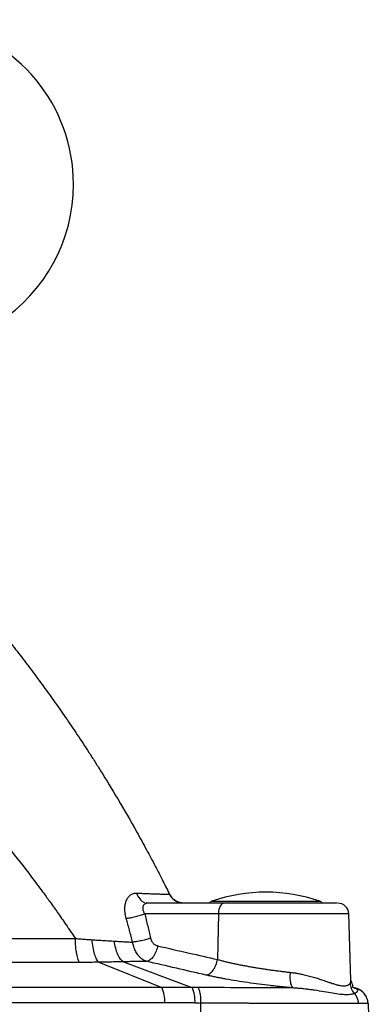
# Model space of a CAD drawing. Header units: millimetres. Extents: x 3 to 2091, y -59 to 1557.
# Tile 37 of 71: x 1007 to 1071, y 826 to 1006. Entities that reach past the tile are written whole.
import ezdxf

# ---------------------------------------------------------------- set-up
doc = ezdxf.new("R2010")
doc.units = ezdxf.units.MM

msp = doc.modelspace()

# ---------------------------------------------------------------- linework, layer by layer
at = {"color": 8, "linetype": 'Continuous', "lineweight": 25}
for p, q in [((1033.97, 846.17), (1034.08, 846.02)), ((1041.73, 844.86), (1061.39, 844.86)), ((1066.63, 842.58), (1042.92, 842.58))]:
    msp.add_line(p, q, dxfattribs=at)
at = {"color": 7, "linetype": 'Continuous', "lineweight": 25}
for p, q in [((1034.08, 846.02), (1034.11, 845.96)), ((1030.1, 844.51), (1029.79, 844.57)), ((1029.8, 844.48), (1029.79, 844.54)), ((1029.8, 844.48), (1029.79, 844.54)), ((1044.06, 844.51), (1030.1, 844.51)), ((1042.92, 842.58), (1029.51, 842.58)), ((1042.92, 842.58), (1042.75, 834.24)), ((1067.05, 830.47), (1066.63, 842.58)), ((1021.17, 833.74), (1032.64, 829.15)), ((1025.68, 833.83), (1038.12, 829.14)), ((1067.03, 830.47), (1067.03, 830.53)), ((1067.05, 830.47), (1067.05, 830.47)), ((1067.18, 829.24), (1067.68, 829.05)), ((1067.59, 829.08), (1067.72, 829.06)), ((1069.96, 827.18), (1069.82, 827.44)), ((1039.69, 826.31), (1039.79, 814.51)), ((1070.15, 826.22), (1070.56, 814.51))]:
    msp.add_line(p, q, dxfattribs=at)
at = {"color": 7, "linetype": 'Continuous', "lineweight": 25, "flags": 128}
msp.add_lwpolyline([(1044.06, 844.51), (1043.84, 844.48), (1043.63, 844.37), (1043.44, 844.19), (1043.27, 843.95), (1043.12, 843.66), (1043.02, 843.33), (1042.95, 842.96), (1042.92, 842.58)], dxfattribs=at)
at = {"color": 7, "linetype": 'Continuous', "lineweight": 25}
for centre, radius, start, end in [((986.56, 975.51), 30, 0, 237.0209), ((986.56, 975.51), 30, 302.9745, 0), ((1051.56, 816.51), 30, 70.8777, 109.1223), ((1042.06, 843.91), 1, 109.1223, 143.117), ((1061.06, 843.91), 1, 37.7309, 70.8777), ((1064.63, 842.51), 2, 2, 90), ((1027.55, 826.78), 5.61, 355.4175, 24.959), ((1033.31, 826.79), 5.36, 355.0174, 26.0662), ((1067.15, 826.11), 3, 2, 79.0933)]:
    msp.add_arc(centre, radius, start, end, dxfattribs=at)
for points, knots in [([(1001.25, 896.7), (1001.6, 896.27), (1002.31, 895.41), (1003.37, 894.1), (1004.44, 892.77), (1005.5, 891.43), (1006.57, 890.06), (1007.63, 888.67), (1008.7, 887.26), (1009.77, 885.83), (1010.84, 884.37), (1011.91, 882.9), (1012.98, 881.4), (1014.05, 879.88), (1015.12, 878.34), (1016.19, 876.78), (1017.26, 875.19), (1018.32, 873.59), (1019.38, 871.96), (1020.44, 870.3), (1022.2, 867.5), (1024.79, 863.24), (1027.56, 858.43), (1029.8, 854.33), (1031.39, 851.35), (1032.81, 848.58), (1033.69, 846.81), (1034.11, 845.96)], [0, 0, 0, 0, 0.0274697, 0.0552289, 0.0832777, 0.1116159, 0.1402437, 0.169161, 0.1983678, 0.2278642, 0.2576501, 0.2877256, 0.3180906, 0.3487451, 0.3796892, 0.4109228, 0.442446, 0.4742587, 0.506361, 0.5387529, 0.5714343, 0.6703216, 0.7857137, 0.8460274, 0.9018464, 0.9531706, 1, 1, 1, 1]), ([(981.23, 879.66), (981.51, 879.4), (982.45, 878.55), (984.41, 876.73), (987.44, 873.83), (991.42, 869.83), (995.86, 865.1), (1000.39, 859.94), (1004.75, 854.7), (1007.87, 850.69), (1009.92, 847.96), (1011.01, 846.5), (1012.26, 844.77), (1013.68, 842.78), (1015.25, 840.52), (1016.33, 838.91), (1016.9, 838.06)], [0, 0, 0, 0, 0.020835, 0.069395, 0.145746, 0.249998, 0.377729, 0.499994, 0.624877, 0.74999, 0.777613, 0.810844, 0.84969, 0.894158, 0.944259, 1, 1, 1, 1]), ([(1026.14, 841.76), (1026.12, 841.83), (1026.09, 841.97), (1026.04, 842.18), (1025.99, 842.39), (1025.95, 842.68), (1025.91, 843.03), (1025.89, 843.45), (1025.91, 843.85), (1025.98, 844.38), (1026.15, 844.98), (1026.42, 845.48), (1026.7, 845.81), (1026.93, 846.01), (1027.18, 846.16), (1027.43, 846.26), (1027.65, 846.31), (1027.84, 846.34), (1027.98, 846.34), (1028.05, 846.34)], [0, 0, 0, 0, 0.0313024, 0.0625294, 0.0937387, 0.1249882, 0.1878609, 0.2501254, 0.3128727, 0.3751821, 0.4999686, 0.6248353, 0.6875816, 0.7498369, 0.8122993, 0.8748951, 0.9168223, 0.9584482, 1, 1, 1, 1]), ([(1028.05, 846.34), (1028.15, 846.33), (1028.37, 846.32), (1028.68, 846.31), (1028.99, 846.3), (1029.28, 846.28), (1029.57, 846.27), (1029.86, 846.26), (1030.13, 846.25), (1030.66, 846.23), (1031.4, 846.2), (1032.24, 846.18), (1032.92, 846.16), (1033.34, 846.16), (1033.59, 846.15), (1033.73, 846.16), (1033.84, 846.16), (1033.92, 846.16), (1033.95, 846.17), (1033.97, 846.17)], [0, 0, 0, 0, 0.0315245, 0.0629617, 0.0943168, 0.1255951, 0.1568017, 0.187942, 0.2190214, 0.2500452, 0.375754, 0.4999922, 0.6249639, 0.7499599, 0.8000996, 0.8501434, 0.9001212, 0.9500632, 1, 1, 1, 1]), ([(1036.25, 844.54), (1036.01, 844.59), (1035.53, 844.69), (1034.9, 845.05), (1034.38, 845.51), (1034.17, 845.88), (1034.06, 846.06)], [0, 0, 0, 0, 0.247224, 0.500423, 0.753245, 1, 1, 1, 1]), ([(1030.1, 844.51), (1030.07, 844.51), (1030.01, 844.51), (1029.93, 844.5), (1029.86, 844.49), (1029.81, 844.48), (1029.78, 844.47)], [0, 0, 0, 0, 0.253629, 0.504697, 0.753416, 1, 1, 1, 1]), ([(1064.54, 844.51), (1064.56, 844.51), (1064.61, 844.51), (1063.93, 844.51), (1062.58, 844.51), (1060.64, 844.51), (1058.29, 844.51), (1055.58, 844.51), (1052.59, 844.51), (1049.52, 844.51), (1046.58, 844.51), (1044.89, 844.51), (1044.06, 844.51)], [0, 0, 0, 0, 0.052109, 0.159989, 0.267868, 0.372853, 0.473225, 0.576666, 0.683889, 0.7921, 0.898352, 1, 1, 1, 1]), ([(1026.14, 841.76), (1026.37, 841.78), (1026.64, 841.81), (1027.22, 841.91), (1027.53, 841.98), (1028.14, 842.13), (1028.45, 842.22), (1029.02, 842.4), (1029.28, 842.49), (1029.51, 842.58)], [0, 0, 0, 0, 0.25, 0.25, 0.5, 0.5, 0.75, 0.75, 1, 1, 1, 1]), ([(1027.32, 837.39), (1027.22, 837.75), (1027.04, 838.48), (1026.75, 839.56), (1026.45, 840.66), (1026.25, 841.39), (1026.14, 841.76)], [0, 0, 0, 0, 0.246467, 0.495285, 0.74646, 1, 1, 1, 1]), ([(1029.51, 842.58), (1029.6, 842.21), (1029.79, 841.47), (1030.06, 840.35), (1030.32, 839.24), (1030.49, 838.5), (1030.58, 838.12)], [0, 0, 0, 0, 0.25152, 0.502017, 0.751505, 1, 1, 1, 1]), ([(977.75, 838.13), (978.45, 838.13), (979.87, 838.13), (981.99, 838.13), (984.14, 838.12), (986.3, 838.12), (988.48, 838.12), (990.68, 838.11), (992.9, 838.11), (995.14, 838.1), (997.89, 838.1), (1001.16, 838.09), (1004.97, 838.09), (1008.88, 838.08), (1012.86, 838.07), (1015.55, 838.07), (1016.9, 838.06)], [0, 0, 0, 0, 0.053517, 0.107538, 0.162066, 0.217102, 0.272651, 0.328713, 0.38529, 0.442386, 0.500003, 0.595378, 0.693051, 0.793036, 0.895347, 1, 1, 1, 1]), ([(1017.69, 833.7), (1017.6, 833.81), (1017.5, 834), (1017.31, 834.52), (1017.23, 834.87), (1017.08, 835.67), (1017.02, 836.13), (1016.94, 837.08), (1016.91, 837.58), (1016.9, 838.06)], [0, 0, 0, 0, 0.25, 0.25, 0.5, 0.5, 0.75, 0.75, 1, 1, 1, 1]), ([(1016.9, 838.06), (1017.08, 838.05), (1017.43, 838.02), (1017.94, 837.98), (1018.46, 837.94), (1018.96, 837.9), (1019.46, 837.87), (1019.8, 837.85), (1019.96, 837.84)], [0, 0, 0, 0, 0.16959, 0.337991, 0.505217, 0.671283, 0.836205, 1, 1, 1, 1]), ([(1030.58, 838.12), (1030.35, 838.04), (1030.1, 837.96), (1029.55, 837.8), (1029.26, 837.73), (1028.66, 837.59), (1028.36, 837.54), (1027.81, 837.45), (1027.55, 837.41), (1027.32, 837.39)], [0, 0, 0, 0, 0.25, 0.25, 0.5, 0.5, 0.75, 0.75, 1, 1, 1, 1]), ([(1030.58, 838.12), (1030.59, 838.08), (1030.61, 837.99), (1030.65, 837.86), (1030.7, 837.74), (1030.78, 837.58), (1030.89, 837.39), (1031.05, 837.2), (1031.24, 837.03), (1031.44, 836.9), (1031.65, 836.79), (1031.8, 836.75), (1031.87, 836.73)], [0, 0, 0, 0, 0.061955, 0.124046, 0.186619, 0.250016, 0.374873, 0.50012, 0.624128, 0.749979, 0.874774, 1, 1, 1, 1]), ([(1021.17, 833.74), (1021.03, 833.84), (1020.89, 834.02), (1020.62, 834.52), (1020.5, 834.84), (1020.28, 835.59), (1020.19, 836.01), (1020.04, 836.91), (1019.99, 837.38), (1019.96, 837.84)], [0, 0, 0, 0, 0.25, 0.25, 0.5, 0.5, 0.75, 0.75, 1, 1, 1, 1]), ([(1019.96, 837.84), (1020.14, 837.82), (1020.49, 837.8), (1021.01, 837.77), (1021.52, 837.74), (1022.03, 837.71), (1022.53, 837.68), (1023.03, 837.65), (1023.52, 837.62), (1023.84, 837.6), (1024, 837.59)], [0, 0, 0, 0, 0.127386, 0.254078, 0.38008, 0.505401, 0.630045, 0.754022, 0.877337, 1, 1, 1, 1]), ([(1025.68, 833.83), (1025.49, 833.92), (1025.3, 834.08), (1024.94, 834.53), (1024.77, 834.83), (1024.47, 835.51), (1024.34, 835.9), (1024.13, 836.72), (1024.05, 837.16), (1024, 837.59)], [0, 0, 0, 0, 0.25, 0.25, 0.5, 0.5, 0.75, 0.75, 1, 1, 1, 1]), ([(1024, 837.59), (1024.17, 837.58), (1024.5, 837.56), (1024.99, 837.53), (1025.47, 837.5), (1025.95, 837.47), (1026.41, 837.45), (1026.87, 837.42), (1027.17, 837.4), (1027.32, 837.39)], [0, 0, 0, 0, 0.146537, 0.291825, 0.435877, 0.578706, 0.720327, 0.860753, 1, 1, 1, 1]), ([(1029.85, 833.9), (1029.8, 833.92), (1029.71, 833.95), (1029.57, 834), (1029.43, 834.07), (1029.3, 834.14), (1029.17, 834.22), (1029.05, 834.3), (1028.93, 834.39), (1028.82, 834.48), (1028.72, 834.58), (1028.61, 834.68), (1028.52, 834.78), (1028.42, 834.89), (1028.34, 835), (1028.2, 835.18), (1028.03, 835.44), (1027.83, 835.8), (1027.66, 836.18), (1027.52, 836.58), (1027.4, 836.98), (1027.35, 837.26), (1027.32, 837.39)], [0, 0, 0, 0, 0.040618, 0.080476, 0.119575, 0.157914, 0.195496, 0.232325, 0.268404, 0.303737, 0.338331, 0.372183, 0.405286, 0.437634, 0.469224, 0.500054, 0.587549, 0.673405, 0.757581, 0.840068, 0.920905, 1, 1, 1, 1]), ([(1031.87, 836.73), (1031.81, 836.41), (1031.72, 836.06), (1031.46, 835.4), (1031.29, 835.08), (1030.91, 834.54), (1030.69, 834.32), (1030.26, 834.01), (1030.05, 833.93), (1029.85, 833.9)], [0, 0, 0, 0, 0.25, 0.25, 0.5, 0.5, 0.75, 0.75, 1, 1, 1, 1]), ([(1031.87, 836.73), (1033.77, 836.29), (1037.4, 835.46), (1041.03, 834.63), (1042.75, 834.24)], [0, 0, 0, 0, 0.525142, 1, 1, 1, 1]), ([(1017.69, 833.7), (1016.95, 833.7), (1015.45, 833.7), (1013.21, 833.7), (1010.96, 833.7), (1008.7, 833.7), (1006.43, 833.69), (1004.16, 833.69), (1001.88, 833.69), (999.59, 833.69), (997.3, 833.69), (995, 833.69), (992.69, 833.69), (990.37, 833.69), (988.05, 833.69), (985.72, 833.69), (983.39, 833.68), (981.05, 833.68), (979.48, 833.68), (978.7, 833.68)], [0, 0, 0, 0, 0.057792, 0.11571, 0.173755, 0.231926, 0.290226, 0.348654, 0.407211, 0.465897, 0.524714, 0.583661, 0.642739, 0.701949, 0.761292, 0.820767, 0.880377, 0.940121, 1, 1, 1, 1]), ([(1021.17, 833.74), (1020.98, 833.73), (1020.6, 833.73), (1020.03, 833.72), (1019.46, 833.71), (1018.88, 833.7), (1018.29, 833.7), (1017.89, 833.7), (1017.69, 833.7)], [0, 0, 0, 0, 0.16404, 0.329102, 0.495209, 0.662381, 0.830639, 1, 1, 1, 1]), ([(1025.68, 833.83), (1025.5, 833.82), (1025.14, 833.82), (1024.59, 833.8), (1024.03, 833.79), (1023.47, 833.78), (1022.9, 833.77), (1022.33, 833.76), (1021.75, 833.75), (1021.36, 833.74), (1021.17, 833.74)], [0, 0, 0, 0, 0.123324, 0.247078, 0.371288, 0.495977, 0.62117, 0.74689, 0.873159, 1, 1, 1, 1]), ([(1029.85, 833.9), (1029.7, 833.9), (1029.41, 833.89), (1028.96, 833.89), (1028.5, 833.88), (1028.04, 833.87), (1027.58, 833.86), (1027.11, 833.85), (1026.64, 833.84), (1026.16, 833.84), (1025.84, 833.83), (1025.68, 833.83)], [0, 0, 0, 0, 0.111185, 0.22238, 0.333572, 0.444751, 0.555902, 0.667014, 0.778076, 0.889075, 1, 1, 1, 1]), ([(1040.71, 831.4), (1038.9, 831.81), (1035.28, 832.65), (1031.66, 833.48), (1029.85, 833.9)], [0, 0, 0, 0, 0.499546, 1, 1, 1, 1]), ([(1040.71, 831.4), (1040.91, 831.42), (1041.12, 831.51), (1041.56, 831.81), (1041.78, 832.02), (1042.17, 832.57), (1042.34, 832.89), (1042.6, 833.56), (1042.69, 833.91), (1042.75, 834.24)], [0, 0, 0, 0, 0.25, 0.25, 0.5, 0.5, 0.75, 0.75, 1, 1, 1, 1]), ([(1042.75, 834.24), (1042.86, 834.21), (1043.08, 834.15), (1043.42, 834.06), (1043.76, 833.97), (1044.11, 833.88), (1044.45, 833.8), (1044.81, 833.72), (1045.16, 833.64), (1045.51, 833.56), (1045.87, 833.48), (1046.23, 833.41), (1046.59, 833.33), (1046.95, 833.26), (1047.31, 833.19), (1047.67, 833.12), (1048.03, 833.06), (1048.39, 832.99), (1048.74, 832.93), (1049.24, 832.84), (1049.87, 832.74), (1050.65, 832.61), (1051.42, 832.49), (1052.2, 832.38), (1052.98, 832.27), (1053.75, 832.17), (1054.52, 832.07), (1055.28, 831.98), (1055.78, 831.92), (1056.03, 831.9)], [0, 0, 0, 0, 0.029435, 0.058674, 0.087719, 0.116568, 0.145223, 0.173682, 0.201947, 0.230016, 0.257891, 0.285571, 0.313057, 0.340348, 0.367444, 0.394346, 0.421054, 0.447568, 0.473887, 0.500012, 0.555666, 0.611291, 0.666888, 0.72246, 0.778008, 0.833534, 0.88904, 0.944528, 1, 1, 1, 1]), ([(1056.51, 829.05), (1056.37, 829.07), (1056.1, 829.09), (1055.69, 829.13), (1055.28, 829.17), (1054.87, 829.22), (1054.46, 829.26), (1054.05, 829.3), (1053.64, 829.35), (1053.23, 829.39), (1052.82, 829.44), (1051.85, 829.55), (1050.32, 829.74), (1048.25, 830.02), (1046.24, 830.33), (1044.67, 830.6), (1043.54, 830.81), (1042.8, 830.95), (1042.08, 831.1), (1041.38, 831.25), (1040.93, 831.35), (1040.71, 831.4)], [0, 0, 0, 0, 0.025448, 0.050779, 0.076001, 0.101121, 0.126146, 0.151082, 0.175937, 0.200716, 0.225428, 0.250078, 0.376274, 0.50001, 0.626032, 0.749962, 0.80078, 0.851111, 0.901036, 0.950637, 1, 1, 1, 1]), ([(1056.51, 829.05), (1056.42, 829.1), (1056.34, 829.21), (1056.19, 829.55), (1056.13, 829.77), (1056.04, 830.31), (1056.01, 830.62), (1056, 831.26), (1056.01, 831.59), (1056.03, 831.9)], [0, 0, 0, 0, 0.25, 0.25, 0.5, 0.5, 0.75, 0.75, 1, 1, 1, 1]), ([(1056.03, 831.9), (1056.14, 831.88), (1056.37, 831.86), (1056.7, 831.81), (1057.04, 831.76), (1057.39, 831.7), (1057.74, 831.63), (1058.28, 831.52), (1059.05, 831.34), (1059.98, 831.09), (1060.89, 830.82), (1061.77, 830.53), (1062.56, 830.26), (1063.31, 830), (1063.96, 829.78), (1064.6, 829.6), (1065.15, 829.47), (1065.65, 829.41), (1066.07, 829.43), (1066.38, 829.51), (1066.6, 829.63), (1066.76, 829.75), (1066.84, 829.85), (1066.88, 829.9)], [0, 0, 0, 0, 0.019663, 0.039837, 0.060527, 0.081738, 0.103473, 0.125737, 0.1848, 0.251538, 0.314449, 0.377326, 0.44932, 0.50277, 0.568694, 0.627538, 0.691048, 0.751527, 0.81302, 0.875443, 0.914023, 0.955531, 1, 1, 1, 1]), ([(1039.18, 829.14), (1039.25, 829.07), (1039.32, 828.95), (1039.44, 828.62), (1039.5, 828.39), (1039.6, 827.87), (1039.64, 827.57), (1039.68, 826.94), (1039.69, 826.62), (1039.69, 826.31)], [0, 0, 0, 0, 0.25, 0.25, 0.5, 0.5, 0.75, 0.75, 1, 1, 1, 1]), ([(1056.51, 829.05), (1054.12, 829.06), (1051.42, 829.07), (1045.57, 829.1), (1042.43, 829.11), (1039.18, 829.14)], [0, 0, 0, 0, 0.5, 0.5, 1, 1, 1, 1]), ([(1067.68, 828.04), (1067.65, 828.03), (1067.6, 828.01), (1067.51, 827.98), (1067.33, 827.92), (1067.04, 827.86), (1066.62, 827.81), (1066, 827.8), (1065.07, 827.87), (1063.75, 828.08), (1062.19, 828.36), (1060.81, 828.58), (1059.67, 828.74), (1058.89, 828.84), (1058.11, 828.93), (1057.31, 829), (1056.77, 829.04), (1056.51, 829.05)], [0, 0, 0, 0, 0.015733, 0.035713, 0.062504, 0.125018, 0.18824, 0.250041, 0.369908, 0.499966, 0.620908, 0.749936, 0.802132, 0.853247, 0.903271, 0.952192, 1, 1, 1, 1]), ([(1066.88, 829.9), (1066.9, 829.58), (1066.97, 829.25), (1067.24, 828.61), (1067.43, 828.31), (1067.68, 828.04)], [0, 0, 0, 0, 0.5, 0.5, 1, 1, 1, 1]), ([(1067.31, 829.28), (1067.35, 829.28), (1067.46, 829.31), (1067.22, 829.99), (1067.05, 830.46)], [0, 0, 0, 0, 0.309932, 1, 1, 1, 1]), ([(1067.68, 829.05), (1067.71, 829.04), (1067.78, 829.03), (1067.87, 828.99), (1067.95, 828.96), (1068.03, 828.92), (1068.09, 828.87), (1068.14, 828.82), (1068.18, 828.77), (1068.22, 828.72), (1068.23, 828.66), (1068.24, 828.59), (1068.22, 828.5), (1068.17, 828.4), (1068.09, 828.3), (1067.98, 828.21), (1067.85, 828.12), (1067.73, 828.07), (1067.68, 828.04)], [0, 0, 0, 0, 0.046755, 0.094238, 0.142447, 0.19138, 0.241032, 0.291403, 0.342489, 0.394289, 0.446802, 0.500026, 0.587044, 0.672632, 0.756752, 0.83937, 0.92046, 1, 1, 1, 1]), ([(1069.82, 827.44), (1069.75, 827.59), (1069.56, 827.97), (1069.08, 828.45), (1068.43, 828.87), (1067.95, 829), (1067.71, 829.06)], [0, 0, 0, 0, 0.1725333, 0.4573629, 0.7359347, 1, 1, 1, 1]), ([(1070.15, 826.22), (1070.14, 826.53), (1070.08, 826.86), (1069.84, 827.49), (1069.66, 827.8), (1069.2, 828.33), (1068.92, 828.55), (1068.33, 828.89), (1068.02, 829), (1067.71, 829.06)], [0, 0, 0, 0, 0.25, 0.25, 0.5, 0.5, 0.75, 0.75, 1, 1, 1, 1]), ([(1067.68, 828.04), (1067.71, 828), (1067.78, 827.91), (1067.88, 827.77), (1067.97, 827.63), (1068.04, 827.49), (1068.11, 827.35), (1068.16, 827.21), (1068.21, 827.08), (1068.25, 826.95), (1068.28, 826.83), (1068.31, 826.71), (1068.33, 826.59), (1068.35, 826.48), (1068.36, 826.38), (1068.37, 826.28), (1068.37, 826.22), (1068.37, 826.19)], [0, 0, 0, 0, 0.087504, 0.172265, 0.254162, 0.333104, 0.409021, 0.481868, 0.55162, 0.618268, 0.681821, 0.742301, 0.799739, 0.854177, 0.905663, 0.954252, 1, 1, 1, 1]), ([(1038.65, 826.32), (1037.72, 826.32), (1035.89, 826.33), (1034.05, 826.33), (1033.15, 826.33)], [0, 0, 0, 0, 0.508282, 1, 1, 1, 1]), ([(1068.37, 826.19), (1068.31, 826.19), (1068.19, 826.19), (1068, 826.19), (1067.81, 826.19), (1067.6, 826.19), (1067.39, 826.19), (1067.18, 826.19), (1066.95, 826.19), (1066.72, 826.19), (1066.48, 826.19), (1066.24, 826.19), (1065.99, 826.19), (1065.73, 826.19), (1065.47, 826.19), (1065.2, 826.19), (1064.93, 826.19), (1064.65, 826.19), (1064.37, 826.19), (1064.08, 826.19), (1063.78, 826.19), (1063.48, 826.19), (1063.18, 826.19), (1062.87, 826.2), (1062.56, 826.2), (1062.24, 826.2), (1061.92, 826.2), (1061.59, 826.2), (1061.26, 826.2), (1060.93, 826.2), (1060.59, 826.2), (1060.25, 826.2), (1059.91, 826.2), (1059.56, 826.2), (1059.21, 826.21), (1058.86, 826.21), (1058.51, 826.21), (1058.15, 826.21), (1057.79, 826.21), (1057.43, 826.21), (1057.06, 826.21), (1056.7, 826.22), (1056.33, 826.22), (1055.96, 826.22), (1055.58, 826.22), (1055.21, 826.22), (1054.83, 826.22), (1054.46, 826.22), (1054.08, 826.23), (1053.7, 826.23), (1053.32, 826.23), (1052.94, 826.23), (1052.55, 826.23), (1052.17, 826.23), (1051.79, 826.24), (1051.4, 826.24), (1051.02, 826.24), (1050.63, 826.24), (1050.25, 826.24), (1049.86, 826.25), (1049.48, 826.25), (1049.09, 826.25), (1048.71, 826.25), (1048.32, 826.25), (1047.94, 826.26), (1047.55, 826.26), (1047.17, 826.26), (1046.78, 826.26), (1046.4, 826.27), (1046.02, 826.27), (1045.64, 826.27), (1045.26, 826.27), (1044.88, 826.28), (1044.5, 826.28), (1044.12, 826.28), (1043.75, 826.28), (1043.37, 826.29), (1043, 826.29), (1042.62, 826.29), (1042.25, 826.29), (1041.88, 826.3), (1041.51, 826.3), (1041.15, 826.3), (1040.78, 826.31), (1040.42, 826.31), (1040.06, 826.31), (1039.81, 826.31), (1039.69, 826.31)], [0, 0, 0, 0, 0.014501, 0.028937, 0.043308, 0.057613, 0.071854, 0.086029, 0.100139, 0.114184, 0.128164, 0.142079, 0.155928, 0.169713, 0.183432, 0.197086, 0.210675, 0.224199, 0.237658, 0.251051, 0.26438, 0.277643, 0.290841, 0.303974, 0.317042, 0.330045, 0.342982, 0.355854, 0.368662, 0.381404, 0.394081, 0.406692, 0.419239, 0.43172, 0.444137, 0.456488, 0.468774, 0.480994, 0.49315, 0.505241, 0.517266, 0.529226, 0.541121, 0.552951, 0.564716, 0.576415, 0.58805, 0.599619, 0.611123, 0.622562, 0.633936, 0.645245, 0.656488, 0.667667, 0.67878, 0.689828, 0.700811, 0.711728, 0.722581, 0.733368, 0.744091, 0.754748, 0.76534, 0.775866, 0.786328, 0.796725, 0.807056, 0.817322, 0.827523, 0.837659, 0.84773, 0.857735, 0.867676, 0.877551, 0.887361, 0.897106, 0.906786, 0.9164, 0.92595, 0.935434, 0.944853, 0.954207, 0.963496, 0.97272, 0.981878, 0.990972, 1, 1, 1, 1]), ([(1070.15, 826.22), (1070.15, 826.21), (1070.15, 826.21), (1070.13, 826.21), (1070.11, 826.21), (1070.07, 826.2), (1070.02, 826.2), (1069.97, 826.2), (1069.9, 826.2), (1069.82, 826.2), (1069.73, 826.19), (1069.63, 826.19), (1069.51, 826.19), (1069.39, 826.19), (1069.25, 826.19), (1069.1, 826.19), (1068.94, 826.19), (1068.76, 826.19), (1068.57, 826.19), (1068.44, 826.19), (1068.37, 826.19)], [0, 0, 0, 0, 0.052756, 0.105841, 0.159256, 0.213, 0.267073, 0.321476, 0.376208, 0.43127, 0.48666, 0.542381, 0.59843, 0.654809, 0.711518, 0.768556, 0.825923, 0.883619, 0.941645, 1, 1, 1, 1])]:
    msp.add_open_spline(points, degree=3, knots=knots, dxfattribs=at)
at = {"color": 8, "linetype": 'Continuous', "lineweight": 25}
for points, knots in [([(1028.05, 846.34), (1028.17, 845.95), (1028.36, 845.58), (1028.86, 844.98), (1029.16, 844.76), (1029.47, 844.63)], [0, 0, 0, 0, 0.5, 0.5, 1, 1, 1, 1]), ([(1033.97, 846.17), (1034.11, 845.94), (1034.4, 845.46), (1035.06, 844.94), (1035.67, 844.63), (1036.07, 844.59), (1036.18, 844.58)], [0, 0, 0, 0, 0.286441, 0.584148, 0.8818, 1, 1, 1, 1]), ([(1029.78, 844.47), (1029.75, 844.46), (1029.69, 844.44), (1029.6, 844.4), (1029.47, 844.32), (1029.31, 844.16), (1029.18, 843.9), (1029.14, 843.58), (1029.18, 843.29), (1029.27, 843.03), (1029.37, 842.8), (1029.46, 842.66), (1029.51, 842.58)], [0, 0, 0, 0, 0.0474342, 0.0944519, 0.1411338, 0.2853573, 0.4272371, 0.568061, 0.7134461, 0.8041472, 0.8995273, 1, 1, 1, 1]), ([(1066.88, 829.9), (1066.94, 830), (1067.05, 830.18), (1067.03, 830.38), (1067.03, 830.47)], [0, 0, 0, 0, 0.587175, 1, 1, 1, 1])]:
    msp.add_open_spline(points, degree=3, knots=knots, dxfattribs=at)
at = {"color": 7, "linetype": 'Continuous', "lineweight": 25}
for points in [[(1032.64, 829.15), (1013.17, 829.15), (993.45, 829.15), (973.61, 829.15)], [(1038.12, 829.14), (1036.3, 829.15), (1034.47, 829.15), (1032.64, 829.15)], [(1039.18, 829.14), (1038.83, 829.14), (1038.47, 829.14), (1038.12, 829.14)], [(1067.68, 829.05), (1067.7, 829.05), (1067.71, 829.06), (1067.71, 829.06)], [(1067.72, 829.06), (1067.72, 829.06), (1067.72, 829.06), (1067.71, 829.06)], [(1033.15, 826.33), (1010.05, 826.33), (986.61, 826.34), (963.04, 826.34)], [(1038.65, 826.32), (1039, 826.32), (1039.34, 826.32), (1039.69, 826.31)], [(1070.15, 826.22), (1070.15, 826.22), (1070.15, 826.22), (1070.15, 826.22)]]:
    msp.add_open_spline(points, degree=3, dxfattribs=at)

doc.saveas('drawing.dxf')
